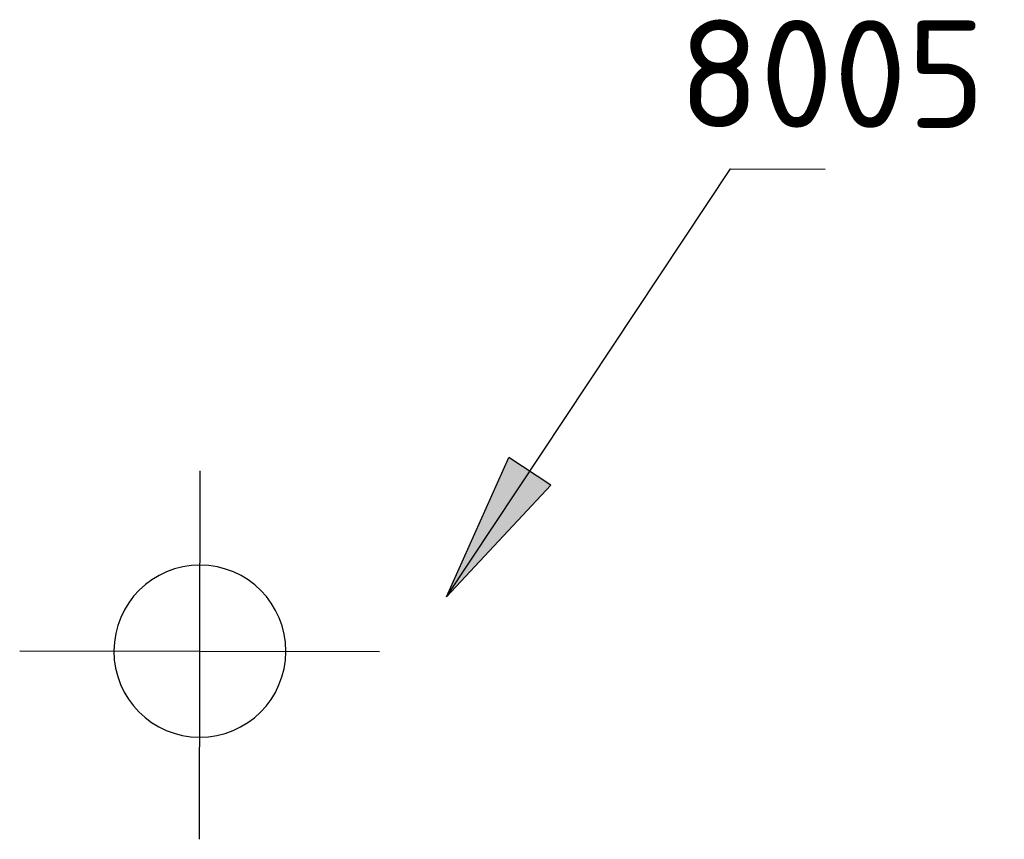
# Model space of a CAD drawing. Header units: metres. Extents: x 2831 to 4656, y -558 to 547.
# Tile 11 of 11: x 4625 to 4648, y 526 to 546. Entities that reach past the tile are written whole.
import ezdxf

# ---------------------------------------------------------------- set-up
doc = ezdxf.new("R2010")
doc.units = ezdxf.units.M
doc.layers.add('13 Existing situation$0$Benchmark', color=6, linetype='Continuous')
doc.layers.add('13 Existing situation$0$H000H3-TEXT-025', color=7, linetype='Continuous')
doc.styles.add('13 Existing situation$0$ISO', font='isocpeur.ttf')
doc.dimstyles.new('13 Existing situation$0$WB-M1000', dxfattribs={"dimtxt": 2.5, "dimasz": 1, "dimexe": 2, "dimexo": 5, "dimgap": 1, "dimtad": 1, "dimzin": 0, "dimtxsty": '13 Existing situation$0$ISO', "dimblk1": '13 Existing situation$0$dimdot', "dimblk2": '13 Existing situation$0$dimdot', "dimsah": 1, "dimcen": 0, "dimdle": 2, "dimclrd": 1, "dimclre": 9, "dimclrt": 256, "dimadec": 0, "dimazin": 0, "dimtp": 1, "dimtfac": 1, "dimtix": 1, "dimtmove": 0, "dimatfit": 3, "dimldrblk": '13 Existing situation$0$dimpijl', "dimfxl": 2, "dimtolj": 1, "dimtzin": 1, "dimarcsym": 0})

# ---------------------------------------------------------------- blocks, each defined once
blk = doc.blocks.new('13 Existing situation$0$dimdot')
at = {"color": 1}
blk.add_line((-1.002, 0), (0.998, 0), dxfattribs=at)
blk.add_lwpolyline([(-0.002, -2), (-0.002, 2)], dxfattribs=at)
at = {"color": 1, "const_width": 0.5}
blk.add_lwpolyline([(-0.252, 0, 1), (0.248, 0, 1)], format="xyb", close=True, dxfattribs=at)
blk = doc.blocks.new('13 Existing situation$0$dimpijl')
at = {"linetype": 'Continuous'}
blk.add_hatch(color=1, dxfattribs=at).paths.add_polyline_path([(0, 0), (-3.5, 0.583), (-3.5, -0.583)])
at = {"color": 1, "linetype": 'Continuous'}
for p, q in [((-3.5, 0.583), (0, 0)), ((-3.5, 0.583), (-3.5, -0.583)), ((0, 0), (-3.5, -0.583))]:
    blk.add_line(p, q, dxfattribs=at)
blk = doc.blocks.new('*E14')
at = {"layer": '13 Existing situation$0$H000H3-TEXT-025'}
blk.add_leader([(1412.477, 823.202, 331.5), (1419.053, 833.167, 331.5), (1421.259, 833.167, 331.5)], dimstyle='13 Existing situation$0$WB-M1000', dxfattribs=at)
blk = doc.blocks.new('13 Existing situation')
at = {"layer": '13 Existing situation$0$Benchmark', "extrusion": (0.013271, -0.001077, 0.999911)}
for p, q in [((4629.088, 526.445, 333.555), (4629.111, 535.017, 333.564)), ((4624.909, 530.831, 333.616), (4633.28, 530.809, 333.505))]:
    blk.add_line(p, q, dxfattribs=at)
blk.add_ellipse((4629.1, 530.82, 333.56), major_axis=(0.005, 2.001, 0.002), ratio=0.999693, start_param=-1.570796, end_param=4.712389, dxfattribs=at)
at = {"layer": '13 Existing situation$0$H000H3-TEXT-025', "extrusion": (0.013271, -0.001077, 0.999911), "xscale": 1.000304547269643, "yscale": 1.000611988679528, "zscale": 1.000611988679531, "rotation": 359.8446139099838}
blk.add_blockref('*E14', (3214.085, -287.297, 121.79), dxfattribs=at)
at = {"layer": '13 Existing situation$0$H000H3-TEXT-025', "extrusion": (0.013271, -0.001077, 0.999911), "style": '13 Existing situation$0$ISO', "oblique": 360, "width": 0.999693}
blk.add_text('8005', height=2.5015, rotation=359.8446, dxfattribs=at).set_placement((4635.401, 543.43, 394.394))

msp = doc.modelspace()

# ---------------------------------------------------------------- block references
msp.add_blockref('13 Existing situation', (0, 0))

doc.saveas('drawing.dxf')
